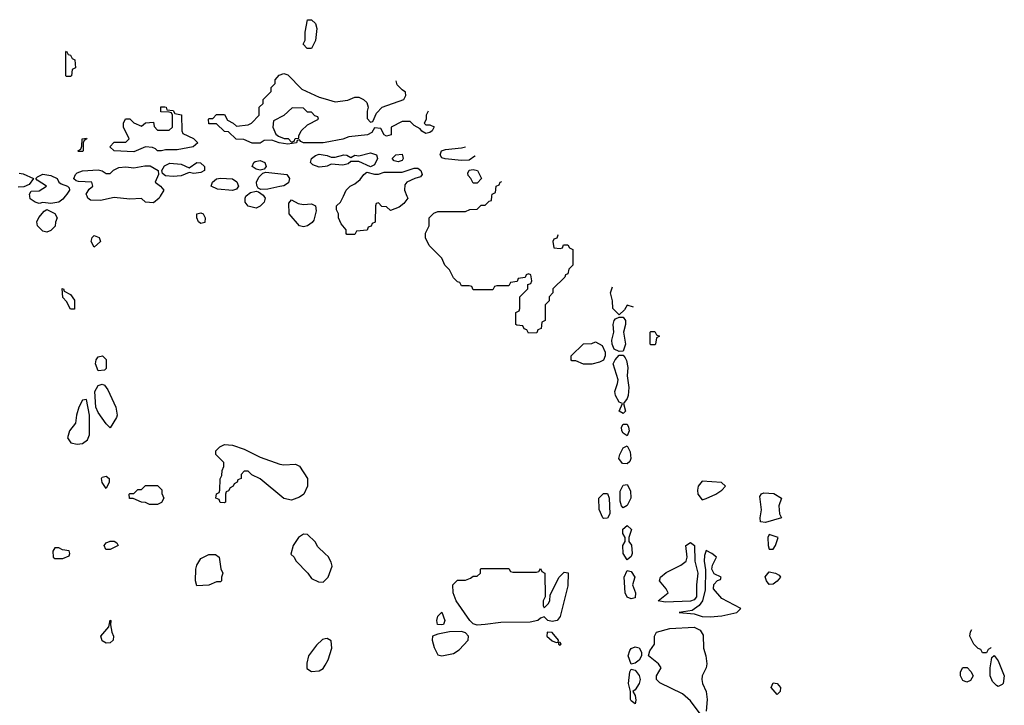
# Model space of a CAD drawing. Header units: inches. Extents: x 2722057 to 2913084, y 892730 to 1030005.
# Tile 157 of 231: x 2818452 to 2823440, y 997420 to 1000894. Entities that reach past the tile are written whole.
import ezdxf

# ---------------------------------------------------------------- set-up
doc = ezdxf.new("R2010")
doc.units = ezdxf.units.IN
doc.header["$MEASUREMENT"] = 0
for name, color, linetype in [('C8010', 7, 'Continuous'), ('C8020', 7, 'Continuous'), ('C8919', 7, 'Continuous'), ('C8929', 7, 'Continuous')]:
    doc.layers.add(name, color=color, linetype=linetype)

msp = doc.modelspace()

# ---------------------------------------------------------------- linework, layer by layer
at = {"layer": 'C8010', "color": 2, "elevation": 10}
for points in [[(2819930, 1000748), (2819908.4, 1000748.4), (2819888, 1000770), (2819898, 1000790), (2819898, 1000830), (2819910, 1000894), (2819930, 1000894), (2819950, 1000874), (2819958, 1000850), (2819951.1, 1000788.9)], [(2818690, 1000606), (2818686, 1000610), (2818686, 1000730), (2818690, 1000734), (2818698, 1000718), (2818710, 1000714), (2818718, 1000698), (2818732, 1000690), (2818734, 1000650), (2818718, 1000642), (2818714, 1000610), (2818710, 1000606)], [(2819150, 1000229.3), (2819140.4, 1000240.4), (2819125.6, 1000245.6), (2819090, 1000249.2), (2819030, 1000225.2), (2818930, 1000229), (2818908, 1000250), (2818930, 1000274), (2818990, 1000274), (2819006, 1000290), (2818978, 1000350), (2818978, 1000370), (2818988.4, 1000391.6), (2819010, 1000392), (2819030, 1000372), (2819070, 1000354), (2819090, 1000372), (2819130, 1000374), (2819132.7, 1000352.7), (2819150, 1000334), (2819210, 1000334), (2819226, 1000350), (2819226, 1000410), (2819222, 1000422), (2819210, 1000426), (2819167.3, 1000427.3), (2819167.3, 1000452.7), (2819187.3, 1000452.7), (2819194, 1000450), (2819198, 1000438), (2819230, 1000434), (2819238, 1000418), (2819272.7, 1000412.7), (2819274, 1000330), (2819278, 1000318), (2819332.7, 1000292.7), (2819354, 1000270), (2819330.9, 1000249.1), (2819250, 1000235.3), (2819190, 1000235.3), (2819170, 1000229.3)], [(2819832.7, 1000447.3), (2819790, 1000408), (2819738, 1000382), (2819734, 1000350), (2819750, 1000314), (2819763.6, 1000303.6), (2819792.7, 1000292.7), (2819811.6, 1000291.6), (2819830, 1000274), (2819842, 1000278), (2819848.4, 1000291.6), (2819866, 1000294), (2819866, 1000306), (2819878, 1000330), (2819910, 1000362), (2819966, 1000390), (2819962, 1000402), (2819947.3, 1000407.3), (2819930, 1000426), (2819910, 1000426), (2819890, 1000446)], [(2818750, 1000226), (2818746, 1000230), (2818762, 1000238), (2818767.3, 1000252.7), (2818769.1, 1000290.9), (2818790, 1000294), (2818792, 1000290), (2818778, 1000282), (2818774, 1000270), (2818774, 1000230), (2818770, 1000226)], [(2819670, 1000131.8), (2819650, 1000136.2), (2819629.6, 1000150), (2819638, 1000170), (2819644.7, 1000175.2), (2819670, 1000181.3), (2819693.4, 1000170), (2819700.7, 1000150), (2819690, 1000137.2)], [(2819334.9, 1000114.9), (2819310, 1000119.3), (2819270, 1000102.9), (2819230, 1000099.1), (2819190, 1000102.9), (2819175.3, 1000115.3), (2819171.5, 1000130), (2819186.5, 1000153.5), (2819213.4, 1000166.6), (2819270, 1000162.6), (2819310, 1000142.8), (2819350, 1000170.3), (2819368.7, 1000168.7), (2819388.4, 1000150), (2819388, 1000130), (2819370, 1000118.9)], [(2819530, 1000029.2), (2819454.8, 1000034.8), (2819422, 1000050), (2819429.5, 1000070.5), (2819450, 1000086.8), (2819469.1, 1000090.9), (2819530, 1000086.8), (2819552.8, 1000072.8), (2819561, 1000050), (2819550, 1000035.3)], [(2819674, 1000034), (2819660.2, 1000040.2), (2819653.2, 1000053.2), (2819652.3, 1000070), (2819663.6, 1000096.4), (2819684, 1000116), (2819699, 1000121), (2819804.7, 1000110), (2819818.8, 1000090), (2819813.2, 1000066.8), (2819790, 1000052.7), (2819770, 1000049.2), (2819710, 1000036)]]:
    msp.add_lwpolyline(points, close=True, dxfattribs=at)
for points in [[(2820000, 1000271.4), (2819990, 1000269.4), (2819889.4, 1000269.4), (2819876.4, 1000276.4), (2819870, 1000286), (2819858, 1000282), (2819854, 1000270), (2819810, 1000264), (2819766, 1000270), (2819730, 1000284), (2819690, 1000282), (2819670, 1000269), (2819630, 1000268.7), (2819587.3, 1000287.3), (2819548.4, 1000288.4), (2819510, 1000326), (2819490, 1000328), (2819450, 1000366), (2819410, 1000366), (2819408, 1000390), (2819410, 1000394), (2819430, 1000394), (2819450, 1000414), (2819490, 1000414), (2819504.7, 1000384.7), (2819534, 1000370), (2819550, 1000354), (2819610, 1000362), (2819626, 1000370), (2819666, 1000410), (2819666, 1000450), (2819686, 1000470), (2819686, 1000490), (2819726, 1000530), (2819726, 1000550), (2819746, 1000570), (2819746, 1000590), (2819767.3, 1000612.7), (2819790, 1000622), (2819810, 1000614), (2819882, 1000542), (2819970, 1000501), (2820000, 1000492.4)], [(2820000, 1000150.7), (2819970, 1000147), (2819938, 1000158), (2819925.1, 1000170), (2819930, 1000190.6), (2819950, 1000206), (2819970, 1000212.7), (2820000, 1000208)], [(2818793.2, 1000000), (2818789.2, 1000010), (2818804.5, 1000035.5), (2818822, 1000050), (2818818, 1000070), (2818750, 1000074), (2818737.5, 1000077.5), (2818727, 1000087), (2818726.6, 1000090), (2818734.5, 1000110), (2818742.7, 1000117.3), (2818770, 1000128.4), (2818850, 1000134), (2818870, 1000128.5), (2818890, 1000114.4), (2818910, 1000114.9), (2818927.8, 1000132.2), (2818954.4, 1000145.6), (2818990, 1000148.1), (2819030, 1000143.2), (2819086.3, 1000153.7), (2819112.7, 1000152.7), (2819154, 1000130), (2819156, 1000110), (2819138, 1000070), (2819164.7, 1000050), (2819182, 1000030), (2819164, 1000000)], [(2818450, 1000115.8), (2818470, 1000112.6), (2818522, 1000090), (2818500.5, 1000059.5), (2818473.7, 1000046.3), (2818444.7, 1000044.7)], [(2818503, 1000000), (2818501.2, 1000010), (2818510, 1000024.7), (2818550, 1000026), (2818588.7, 1000050), (2818540.7, 1000080.7), (2818533.2, 1000090), (2818542, 1000098), (2818570, 1000111.8), (2818610, 1000104), (2818642, 1000090), (2818651, 1000071), (2818662, 1000062), (2818694, 1000050), (2818702, 1000042), (2818704.7, 1000030), (2818690.8, 1000010), (2818682.8, 1000000)], [(2819598.5, 1000000), (2819599, 1000001), (2819622, 1000018), (2819650, 1000024.7), (2819662, 1000022), (2819685.4, 1000005.4), (2819689.1, 1000000)]]:
    msp.add_lwpolyline(points, dxfattribs=at)
at = {"layer": 'C8020', "color": 2, "elevation": 10}
for points in [[(2820000, 1000492.4), (2820050, 1000478), (2820114.6, 1000485.4), (2820150, 1000502), (2820170, 1000502), (2820194, 1000490), (2820210, 1000474), (2820218, 1000450), (2820212, 1000430), (2820212.7, 1000392.7), (2820230, 1000374), (2820242, 1000378), (2820260.2, 1000419.8), (2820288, 1000450), (2820398, 1000490), (2820408, 1000510), (2820407.3, 1000527.3), (2820390, 1000538), (2820364.7, 1000564.7), (2820359.4, 1000584.6)], [(2820521.9, 1000429.7), (2820512, 1000410), (2820512, 1000388), (2820502, 1000370), (2820510, 1000362), (2820530, 1000362), (2820551.3, 1000351.3), (2820542, 1000330), (2820530, 1000322), (2820510, 1000318), (2820489.1, 1000329.1), (2820480.4, 1000340.4), (2820450, 1000358), (2820430, 1000378), (2820390, 1000378), (2820334, 1000350), (2820334, 1000310), (2820310, 1000304), (2820298, 1000310), (2820282, 1000342), (2820250, 1000346), (2820236.9, 1000323.1), (2820214, 1000310), (2820118.8, 1000301.2), (2820090, 1000289.4), (2820000, 1000271.4)], [(2820690, 1000180.5), (2820608.4, 1000188.4), (2820590, 1000194.5), (2820581.7, 1000210), (2820589.8, 1000230.2), (2820610, 1000236.9), (2820690, 1000244.4), (2820710.4, 1000249.9)], [(2820000, 1000208), (2820010, 1000206.4), (2820030, 1000197.1), (2820050, 1000197.1), (2820094, 1000210), (2820110, 1000208), (2820130, 1000196.3), (2820150, 1000206.8), (2820170, 1000204), (2820230, 1000219.2), (2820260.4, 1000210), (2820265.7, 1000190), (2820250, 1000159.3), (2820230, 1000148), (2820170, 1000176), (2820130, 1000175.3), (2820115.8, 1000164.2), (2820090, 1000157.6), (2820030, 1000162.7), (2820010, 1000152), (2820000, 1000150.7)], [(2820759, 1000203.6), (2820758, 1000202), (2820730, 1000182), (2820690, 1000180.5)], [(2820092, 1000000), (2820106, 1000030), (2820126, 1000050), (2820150, 1000062), (2820176.5, 1000083.5), (2820195.3, 1000110), (2820210, 1000121), (2820250, 1000111), (2820270, 1000111), (2820298, 1000122), (2820390, 1000121), (2820450, 1000141), (2820470, 1000141), (2820484.7, 1000130), (2820492, 1000110), (2820482, 1000098), (2820454, 1000090), (2820414, 1000070), (2820403.6, 1000056.4), (2820402, 1000030), (2820414, 1000000)], [(2820844.7, 1000000), (2820846, 1000010), (2820862, 1000018), (2820866, 1000050), (2820882, 1000058), (2820886, 1000070), (2820894.6, 1000074.3)]]:
    msp.add_lwpolyline(points, dxfattribs=at)
for points in [[(2820370, 1000173.2), (2820350, 1000179), (2820339, 1000190), (2820358, 1000210), (2820390, 1000212.4), (2820395.5, 1000190), (2820390, 1000181.2)], [(2820750, 1000066), (2820738, 1000090), (2820724.7, 1000104.7), (2820723.1, 1000116.9), (2820729.1, 1000130.9), (2820750, 1000134.8), (2820772, 1000130), (2820792, 1000090), (2820770, 1000066)]]:
    msp.add_lwpolyline(points, close=True, dxfattribs=at)
at = {"layer": 'C8919', "color": 2}
for points, elevation in [([(2818682.8, 1000000), (2818670, 999984), (2818650, 999969), (2818610, 999962), (2818570, 999968), (2818550, 999962), (2818530, 999968.7), (2818505.6, 999985.6), (2818503, 1000000)], 10), ([(2819164, 1000000), (2819158, 999990), (2819130, 999965.2), (2819090, 999968.7), (2819068.4, 999988.4), (2819010, 999984), (2818930, 999992.7), (2818862, 999978), (2818810, 999979.3), (2818797.2, 999990), (2818793.2, 1000000)], 10), ([(2819689.1, 1000000), (2819696, 999990), (2819691, 999970), (2819670, 999948.7), (2819650, 999939), (2819609.5, 999949.5), (2819594, 999970), (2819594, 999990), (2819598.5, 1000000)], 10), ([(2820000, 998188.3), (2819963.1, 998223.1), (2819948.4, 998248.4), (2819910, 998286), (2819890, 998288), (2819864.7, 998270), (2819838, 998230), (2819826, 998186), (2819842, 998170), (2819851.6, 998151.6), (2819912, 998090), (2819930, 998062), (2819965.4, 998045.4), (2819990, 998044.7), (2820000, 998054.7)], 14), ([(2820000, 997756.1), (2819986.4, 997753.6), (2819955.3, 997724.7), (2819916, 997670), (2819906.4, 997633.6), (2819906.4, 997606.4), (2819930, 997591.3), (2819970, 997594.8), (2819990, 997606), (2820000, 997624)], 14)]:
    msp.add_lwpolyline(points, dxfattribs=dict(at, elevation=elevation))
for points, elevation in [([(2819890, 999958), (2819930, 999960.7), (2819951, 999950), (2819954.4, 999925.6), (2819942, 999878), (2819934, 999866), (2819910, 999849), (2819890, 999845.2), (2819869.4, 999849.4), (2819818, 999910), (2819816.4, 999963.6), (2819830, 999982), (2819862.5, 999962.5)], 10), ([(2818590, 999818), (2818570, 999822), (2818542, 999850), (2818539, 999870), (2818549.1, 999890.9), (2818576.4, 999923.6), (2818590, 999932), (2818630, 999912), (2818642, 999890), (2818632.7, 999867.3), (2818631.6, 999848.4), (2818610, 999826)], 10), ([(2819370, 999862), (2819358, 999870), (2819349, 999890), (2819349.3, 999910.7), (2819370, 999916), (2819382, 999910), (2819391.3, 999890), (2819390, 999866)], 10), ([(2818830, 999742), (2818814, 999770), (2818819, 999790), (2818830, 999801), (2818854, 999790), (2818862, 999770)], 10), ([(2818710, 999428), (2818690, 999466), (2818670, 999486), (2818667.3, 999532.7), (2818674, 999530), (2818678, 999518), (2818710, 999502), (2818730, 999472), (2818730, 999428)], 10), ([(2818850, 999115.3), (2818836, 999150), (2818839.3, 999170), (2818850, 999186), (2818871, 999191), (2818890, 999172), (2818890, 999126), (2818882, 999118)], 10), ([(2818910, 998826), (2818890, 998846), (2818850, 998903.7), (2818838, 998930), (2818833.3, 999010), (2818850, 999040.7), (2818870, 999047.3), (2818881.4, 999041.4), (2818899.3, 999019.3), (2818938.8, 998930), (2818942.8, 998910), (2818946, 998890), (2818942, 998878)], 10), ([(2818790, 998969), (2818770, 998966), (2818751.7, 998930), (2818739.6, 998890), (2818734, 998850), (2818704, 998810), (2818694.8, 998774.8), (2818710.5, 998750.5), (2818742.8, 998742.8), (2818770, 998746.7), (2818795.4, 998764.6), (2818805.8, 998790), (2818805.1, 998890)], 14), ([(2819790, 998638), (2819850, 998642), (2819870, 998632), (2819911, 998570), (2819910.8, 998530), (2819891, 998490), (2819870, 998474), (2819830, 998459), (2819790, 998468.7), (2819670, 998568), (2819628.4, 998588.4), (2819610, 998606), (2819590, 998606), (2819574, 998590), (2819574, 998570), (2819558, 998562), (2819554, 998550), (2819538, 998542), (2819534, 998530), (2819518, 998522), (2819510, 998506), (2819498, 998502), (2819494, 998490), (2819494, 998450), (2819490, 998446), (2819467.3, 998447.3), (2819462, 998462), (2819446, 998470), (2819448.4, 998491.6), (2819462, 998498), (2819466, 998510), (2819467.3, 998567.3), (2819476.4, 998583.6), (2819478, 998610), (2819486, 998630), (2819486, 998650), (2819446, 998690), (2819446, 998710), (2819466, 998730), (2819490, 998742), (2819530, 998738), (2819590, 998718), (2819670, 998678), (2819770, 998642)], 10), ([(2818890, 998518), (2818870, 998548.7), (2818867, 998570), (2818870, 998576), (2818890, 998581), (2818904.7, 998570), (2818904.7, 998550)], 10), ([(2819110, 998438), (2819090, 998448), (2819068.9, 998448.9), (2819027.3, 998467.3), (2819008.4, 998468.4), (2819006, 998490), (2819010, 998494), (2819030, 998494), (2819050, 998514), (2819070, 998514), (2819090, 998534), (2819150, 998534), (2819171.6, 998511.6), (2819172.7, 998492.7), (2819182, 998470), (2819170, 998448), (2819150, 998438)], 10), ([(2818910, 998209.4), (2818889.2, 998210), (2818880.9, 998230), (2818890, 998242.8), (2818911.1, 998251.1), (2818931.1, 998251.1), (2818943.6, 998243.6), (2818950.7, 998229.3)], 10), ([(2818650, 998218), (2818630, 998218), (2818619.6, 998200.4), (2818622, 998170), (2818630, 998164.7), (2818670, 998164.7), (2818702, 998178), (2818706, 998190), (2818702, 998202), (2818668.4, 998208.4)], 14), ([(2819350, 998026), (2819342, 998050), (2819344, 998110), (2819349.3, 998130.7), (2819370, 998164.7), (2819410, 998184.7), (2819443.6, 998183.6), (2819462, 998170), (2819471.6, 998111.6), (2819482, 998090), (2819474, 998070), (2819474, 998050), (2819470, 998046), (2819450, 998046), (2819410, 998028)], 10), ([(2818890, 997735.1), (2818870, 997746.6), (2818863.7, 997770), (2818903.1, 997816.9), (2818910.8, 997850.8), (2818914, 997850), (2818911.6, 997828.4), (2818918.8, 997790), (2818927.3, 997770), (2818926, 997750), (2818910, 997737.2)], 10)]:
    msp.add_lwpolyline(points, close=True, dxfattribs=dict(at, elevation=elevation))
at = {"layer": 'C8929', "color": 2}
for points, elevation in [([(2820414, 1000000), (2820418, 999990), (2820398, 999962), (2820375.3, 999944.7), (2820330, 999928), (2820310, 999946), (2820287.3, 999947.3), (2820270, 999966), (2820258, 999962), (2820254, 999950), (2820252.7, 999867.3), (2820238, 999862), (2820232.7, 999847.3), (2820218, 999842), (2820212.7, 999827.3), (2820158, 999822), (2820150, 999806), (2820110, 999806), (2820106, 999810), (2820106, 999830), (2820080.4, 999860.4), (2820068, 999890), (2820068, 999910), (2820058, 999930), (2820058, 999950), (2820078, 999970), (2820092, 1000000)], 10), ([(2821179.5, 999802.5), (2821178, 999802), (2821172.7, 999787.3), (2821158, 999782), (2821154, 999770), (2821158, 999738), (2821190, 999734), (2821202, 999738), (2821207.3, 999752.7), (2821230, 999754), (2821238, 999738), (2821254, 999730), (2821254, 999650), (2821234, 999630), (2821230, 999606), (2821218, 999602), (2821214, 999590), (2821154, 999530), (2821154, 999510), (2821134, 999490), (2821134, 999470), (2821114, 999450), (2821114, 999370), (2821098, 999362), (2821094, 999330), (2821078, 999322), (2821072.7, 999307.3), (2821030, 999306), (2821022, 999322), (2821007.3, 999327.3), (2821002, 999342), (2820970, 999346), (2820966, 999350), (2820966, 999410), (2820982, 999418), (2820986, 999430), (2820986, 999490), (2821026, 999530), (2821027.3, 999552.7), (2821042, 999558), (2821046, 999570), (2821042, 999602), (2821030, 999606), (2821018, 999602), (2821012.7, 999587.3), (2820978, 999582), (2820972.7, 999567.3), (2820938, 999562), (2820930, 999546), (2820870, 999546), (2820858, 999542), (2820850, 999526), (2820750, 999526), (2820742, 999542), (2820730, 999546), (2820690, 999546), (2820682, 999562), (2820670, 999566), (2820650, 999586), (2820630, 999626), (2820606, 999650), (2820590, 999686), (2820526, 999750), (2820508.4, 999788.4), (2820508.4, 999811.6), (2820526, 999850), (2820526, 999890), (2820550, 999914), (2820570, 999922), (2820710, 999922), (2820732.7, 999932.7), (2820770, 999934), (2820790, 999954), (2820810, 999954), (2820830, 999974), (2820842, 999978), (2820844.7, 1000000)], 10), ([(2821561.8, 999437.9), (2821530, 999448), (2821516.8, 999423.2), (2821490, 999398), (2821457.2, 999430), (2821455.1, 999470), (2821445.2, 999510), (2821454.9, 999539.9)], 10), ([(2820000, 998054.7), (2820015.3, 998070), (2820034.6, 998125.4), (2820030, 998146), (2820014.6, 998174.6), (2820000, 998188.3)], 14), ([(2821905.2, 997370), (2821850, 997442), (2821810, 997478), (2821694.6, 997534.6), (2821678, 997550), (2821678, 997570), (2821702, 997610), (2821688.7, 997630), (2821638, 997670), (2821644.7, 997695.3), (2821668, 997730), (2821668, 997770), (2821678, 997790), (2821746, 997810), (2821870, 997816.5), (2821900, 997800), (2821915.4, 997775.4), (2821916.9, 997710), (2821928.9, 997670), (2821933.7, 997630), (2821930.4, 997610), (2821910.3, 997570), (2821907.6, 997550), (2821911.6, 997530), (2821930.4, 997489.6), (2821935.8, 997450), (2821930.5, 997390)], 10), ([(2823330, 997686), (2823322, 997702), (2823307.3, 997707.3), (2823286, 997730), (2823266, 997770), (2823268.4, 997791.6), (2823275.5, 997803.7)], 10), ([(2820000, 997624), (2820014.5, 997650), (2820033.2, 997710), (2820030, 997746), (2820010, 997758), (2820000, 997756.1)], 14), ([(2823371.4, 997712.2), (2823371.3, 997708.7), (2823358, 997702), (2823350, 997686), (2823330, 997686)], 10)]:
    msp.add_lwpolyline(points, dxfattribs=dict(at, elevation=elevation))
for points, elevation in [([(2821490, 999212.3), (2821464.4, 999224.4), (2821454.3, 999250), (2821452.8, 999270), (2821462.7, 999310), (2821459.5, 999350), (2821463.7, 999370), (2821470, 999378.8), (2821490, 999387.3), (2821510, 999386.8), (2821520.5, 999370), (2821521.6, 999350), (2821510.5, 999310), (2821520.9, 999250), (2821510, 999214)], 10), ([(2821650, 999246), (2821646, 999250), (2821646, 999310), (2821650, 999314), (2821670, 999314), (2821678, 999298), (2821694, 999290), (2821678, 999282), (2821674, 999250), (2821670, 999246)], 10), ([(2821350, 999148.7), (2821308.9, 999148.9), (2821270, 999166), (2821250, 999166), (2821246, 999170), (2821246, 999190), (2821308.4, 999251.6), (2821350, 999254), (2821370, 999262), (2821403.6, 999243.6), (2821418, 999210), (2821418, 999190), (2821410, 999168.7), (2821390, 999158)], 10), ([(2821510, 998899), (2821489.3, 998910), (2821506, 998950), (2821490, 998955.3), (2821471.5, 998990), (2821467, 999010), (2821481.6, 999050), (2821483.6, 999070), (2821458.4, 999150), (2821469.5, 999170.5), (2821490, 999194), (2821510, 999194), (2821519.9, 999179.9), (2821526.6, 999166.6), (2821532.5, 999132.5), (2821530.5, 999090), (2821537.6, 999030), (2821534, 998990), (2821530, 998975.3), (2821512, 998950), (2821521, 998910)], 10), ([(2821530, 998786), (2821510, 998799), (2821502.7, 998810), (2821501.2, 998830), (2821510, 998844.7), (2821530, 998844.7), (2821537.3, 998830), (2821540.7, 998810)], 10), ([(2821530, 998643.7), (2821505.6, 998645.6), (2821487.3, 998670), (2821492, 998690), (2821510, 998724.7), (2821530, 998734), (2821544.9, 998704.9), (2821548.2, 998670), (2821543.8, 998656.2)], 10), ([(2821510, 998420.9), (2821500.9, 998430), (2821494.7, 998454.7), (2821495.1, 998504.9), (2821510, 998536), (2821530, 998538), (2821546.2, 998506.2), (2821548.2, 998470), (2821530, 998433.2)], 10), ([(2821910, 998556), (2821890.3, 998529.7), (2821885.3, 998510), (2821887.2, 998490), (2821910, 998461.3), (2821930, 998468.4), (2821979, 998490), (2822008.7, 998510), (2822028, 998530), (2822008.4, 998548.4)], 14), ([(2821410, 998366), (2821406, 998370), (2821387.3, 998412.7), (2821386, 998470), (2821410, 998494), (2821430, 998494), (2821438, 998470), (2821442, 998390), (2821430, 998368)], 10), ([(2822230, 998345.6), (2822206, 998350), (2822202.9, 998370), (2822209.7, 998410.3), (2822202.7, 998477.3), (2822210, 998492), (2822222.7, 998497.3), (2822273, 998493), (2822311.3, 998470), (2822298, 998430), (2822302, 998390), (2822312, 998370)], 10), ([(2821530, 998157.2), (2821509.6, 998190), (2821507.6, 998230), (2821519, 998250), (2821519, 998270), (2821507, 998290), (2821507.7, 998312.3), (2821530, 998330.7), (2821552.2, 998310), (2821538.8, 998270), (2821538.8, 998250), (2821551.5, 998231.5), (2821554.6, 998190), (2821550, 998174)], 10), ([(2822250, 998285.2), (2822241.6, 998270), (2822244, 998230), (2822250, 998212), (2822270, 998212), (2822282, 998230), (2822295.3, 998270)], 14), ([(2821722.9, 997942.9), (2821686, 997950), (2821738, 997990), (2821728, 998010), (2821694, 998050), (2821699, 998070), (2821727.5, 998092.5), (2821802, 998130), (2821828.7, 998150), (2821833.2, 998170), (2821827, 998230), (2821850, 998245.5), (2821870.2, 998230), (2821872.6, 998150), (2821888.4, 998090), (2821880.2, 998030), (2821880.2, 997970), (2821870, 997954), (2821850, 997947)], 10), ([(2821930, 998204), (2821921.7, 998178.3), (2821919.5, 998150), (2821926.7, 998106.7), (2821925.7, 998005.7), (2821911.4, 997948.6), (2821894.7, 997925.3), (2821859.1, 997900.9), (2821794, 997890), (2821870, 997883), (2821910, 997870.5), (2821950, 997868.2), (2822010, 997874), (2822086, 997890), (2822106, 997910), (2822010, 997962), (2821968, 998010), (2821968.4, 998031.6), (2821987.3, 998052.7), (2822002, 998058), (2822006, 998070), (2821970, 998086), (2821958, 998110), (2821962, 998130), (2821982, 998170), (2821958, 998190)], 14), ([(2821110, 997914), (2821130, 997934), (2821138, 997950), (2821140.4, 997979.6), (2821186, 998070), (2821210, 998094), (2821231.6, 998091.6), (2821230, 998026), (2821190.5, 997870), (2821174.8, 997850), (2821150, 997844.7), (2821128, 997850), (2821110, 997868), (2821090, 997862), (2821078, 997850), (2821038.6, 997841.4), (2820890, 997838.9), (2820810, 997829.7), (2820770, 997826.6), (2820750, 997832.3), (2820732.3, 997850), (2820664, 997950), (2820648.7, 997990), (2820646, 998030), (2820670, 998054), (2820710, 998054), (2820736.4, 998063.6), (2820750, 998074), (2820770, 998074), (2820786, 998090), (2820786, 998110), (2820790, 998114), (2820930, 998114), (2820938, 998098), (2820950, 998094), (2821070, 998094), (2821082, 998098), (2821090, 998114), (2821098, 998098), (2821112, 998090), (2821114, 997970), (2821104.7, 997950), (2821104.7, 997924.7)], 10), ([(2821550, 997959.6), (2821530, 997967.6), (2821519.7, 997990), (2821515.4, 998070), (2821530, 998102.8), (2821550, 998098.8), (2821568.2, 998070), (2821557.1, 998030), (2821572, 997990), (2821570, 997965.2)], 10), ([(2822250, 998032.3), (2822236.2, 998050), (2822228.7, 998071.3), (2822250, 998097.1), (2822282, 998090), (2822299.8, 998079.8), (2822306, 998070), (2822290, 998048.7), (2822270, 998034)], 10), ([(2820590, 997827.1), (2820568.9, 997828.9), (2820565.6, 997850), (2820570, 997872), (2820590, 997892), (2820606, 997850), (2820598.8, 997830)], 10), ([(2820690, 997794), (2820630, 997791.8), (2820570, 997781), (2820542.8, 997770), (2820542, 997750), (2820552.5, 997712.5), (2820570, 997676), (2820590, 997670.8), (2820650, 997682.8), (2820679.3, 997700.7), (2820724.5, 997750), (2820726.6, 997770), (2820710, 997786.6)], 14), ([(2821124.7, 997790), (2821122.8, 997770), (2821150, 997747.3), (2821170, 997738), (2821179.6, 997739.6), (2821182, 997730), (2821190, 997724.7), (2821195.3, 997730), (2821190, 997738), (2821180.4, 997740.4), (2821182, 997750), (2821150, 997788.7)], 14), ([(2821550, 997628), (2821535.4, 997670), (2821542.7, 997697.3), (2821550, 997707.7), (2821570, 997716), (2821590, 997711), (2821601.6, 997690), (2821603.1, 997670), (2821590, 997649.3), (2821570, 997632.7)], 10), ([(2823410, 997516), (2823400.7, 997520.7), (2823381.2, 997541.2), (2823369, 997570), (2823368.7, 997610), (2823375.3, 997650), (2823378, 997662), (2823388.4, 997671.6), (2823410, 997644.7), (2823440.5, 997570), (2823434.8, 997530), (2823430, 997526)], 10), ([(2821570, 997428), (2821550, 997442), (2821547, 997450), (2821546.6, 997490), (2821536.9, 997530), (2821542.9, 997590), (2821550, 997602.8), (2821570, 997598.8), (2821590, 997571), (2821596.4, 997550), (2821590.4, 997530), (2821570, 997499), (2821558, 997490), (2821570.5, 997469.5), (2821573.4, 997446.6)], 10), ([(2823250, 997538), (2823230, 997546), (2823218, 997570), (2823218, 997590), (2823230, 997612), (2823251.6, 997611.6), (2823271.6, 997591.6), (2823282, 997570), (2823270, 997546)], 10), ([(2822290, 997475.3), (2822259.3, 997510), (2822270, 997533.4), (2822290, 997530.4), (2822307.3, 997510), (2822304.7, 997490)], 10)]:
    msp.add_lwpolyline(points, close=True, dxfattribs=dict(at, elevation=elevation))

doc.saveas('drawing.dxf')
